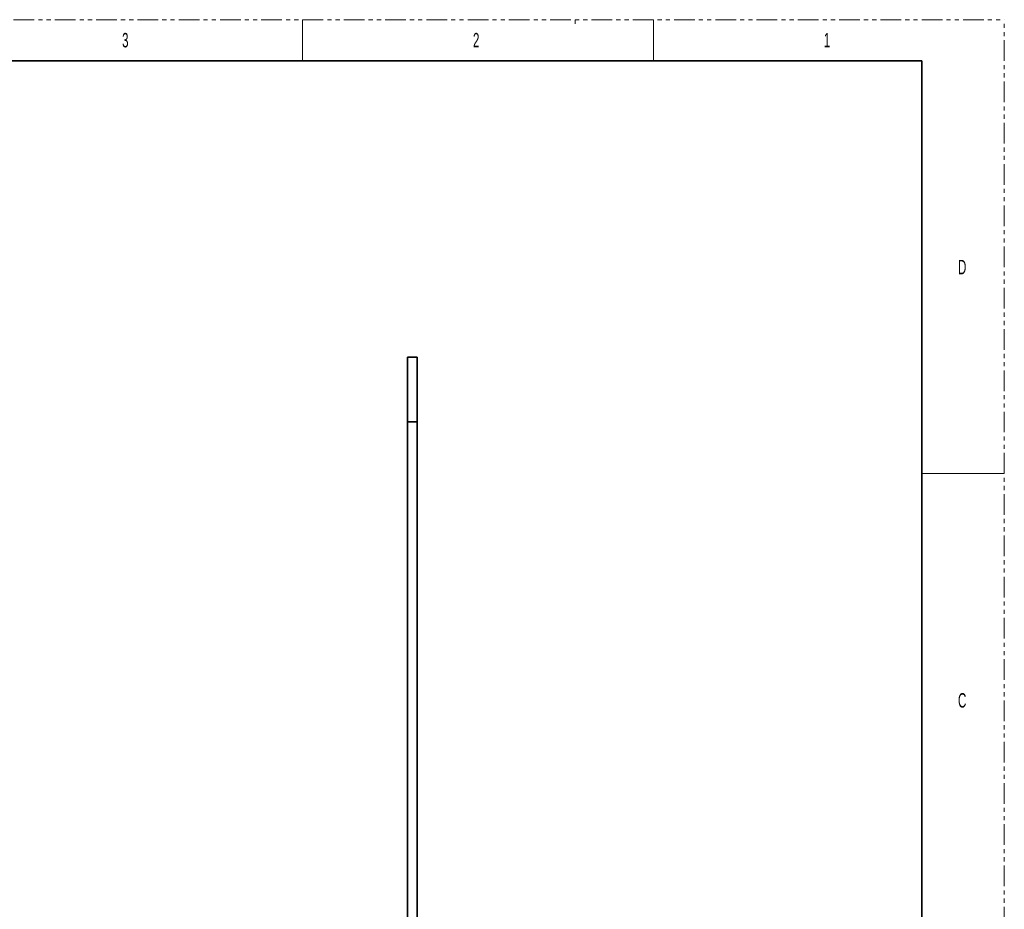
# Model space of a CAD drawing. Header units: millimetres. Extents: x 1 to 864, y 0 to 559.
# Tile 5 of 5: x 561 to 864, y 285 to 559. Entities that reach past the tile are written whole.
import ezdxf

# ---------------------------------------------------------------- set-up
doc = ezdxf.new("R2010")
doc.units = ezdxf.units.MM
doc.linetypes.add('PHANTOM', pattern=[12.7, 6.35, -1.27, 1.27, -1.27, 1.27, -1.27])
doc.layers.add('SOLID', color=7, linetype='Continuous')
doc.styles.add('SLDTEXTSTYLE0', font='GOTHIC.TTF', dxfattribs={"width": 0.6})

msp = doc.modelspace()

# ---------------------------------------------------------------- linework, layer by layer
at = {"color": 7, "linetype": 'PHANTOM', "lineweight": 18}
for p in [(0.6797, 559.1125), (864.2797, 0.3125)]:
    msp.add_line(p, (864.2797, 559.1125), dxfattribs=at)
at = {"color": 7, "linetype": 'Continuous', "lineweight": 18}
for p, q in [((648.3797, 559.1125), (648.3797, 546.4125)), ((732.1997, 559.1125), (732.1997, 557.8425)), ((756.3297, 559.1125), (756.3297, 546.4125)), ((838.8797, 419.4125), (864.2797, 419.4125))]:
    msp.add_line(p, q, dxfattribs=at)
at = {"color": 7, "linetype": 'Continuous', "lineweight": 35}
for p, q in [((26.0797, 546.4125), (838.8797, 546.4125)), ((838.8797, 546.4125), (838.8797, 13.0125))]:
    msp.add_line(p, q, dxfattribs=at)
at = {"layer": 'SOLID', "linetype": 'Continuous', "lineweight": 35}
for p, q in [((680.6716, 455.2884), (683.6716, 455.2884)), ((680.6716, 455.2884), (680.6716, 435.2884)), ((683.6716, 455.2884), (683.6716, 435.2884)), ((680.6716, 435.2884), (683.6716, 435.2884)), ((680.6716, 435.2884), (680.6716, 200.2884)), ((683.6716, 435.2884), (683.6716, 200.2884))]:
    msp.add_line(p, q, dxfattribs=at)

# ---------------------------------------------------------------- texts
at = {"color": 7, "linetype": 'Continuous', "lineweight": 0, "char_height": 4.445, "attachment_point": 1, "style": 'SLDTEXTSTYLE0'}
for s, insert in [('3', (592.849, 555.0352)), ('2', (700.799, 555.0352)), ('1', (808.749, 555.0352)), ('D', (850.024, 485.1852)), ('C', (850.024, 351.8352))]:
    msp.add_mtext(s, dxfattribs=dict(at, insert=insert))

doc.saveas('drawing.dxf')
